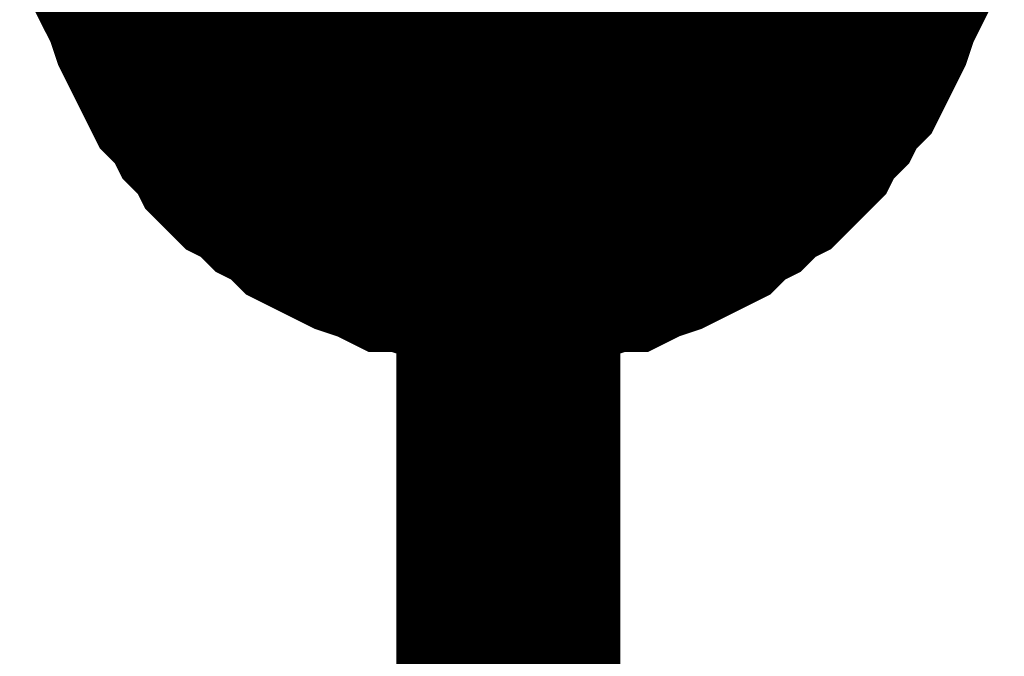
# Model space of a CAD drawing. Header units: inches. Extents: x 0 to 17, y 0 to 11.
# Tile 39 of 256: x 1.9748 to 2.0266, y 7.4585 to 7.492. Entities that reach past the tile are written whole.
import ezdxf

# ---------------------------------------------------------------- set-up
doc = ezdxf.new("R2010")
doc.units = ezdxf.units.IN
doc.header["$MEASUREMENT"] = 0
doc.layers.add('Sheet', color=255, linetype='Continuous')

msp = doc.modelspace()

# ---------------------------------------------------------------- linework, layer by layer
at = {"layer": 'Sheet'}
msp.add_lwpolyline([(1.99, 7.5, 0.02, 0.02, 1), (2.01, 7.5, 0.02, 0.02, 1)], format="xyseb", close=True, dxfattribs=at)
for points in [[(2.000513, 7.399942, 0.0118, 0.0118, 0), (2.000513, 7.499856, 0.0118, 0.0118, 0)], [(2.000513, 7.479635, 0.0118, 0.0118, 0), (1.999324, 7.479635, 0.0118, 0.0118, 0), (1.998531, 7.479635, 0.0118, 0.0118, 0), (1.997341, 7.480032, 0.0118, 0.0118, 0), (1.996549, 7.480032, 0.0118, 0.0118, 0), (1.995359, 7.480428, 0.0118, 0.0118, 0), (1.994566, 7.480428, 0.0118, 0.0118, 0), (1.993773, 7.480825, 0.0118, 0.0118, 0), (1.992584, 7.481221, 0.0118, 0.0118, 0), (1.991791, 7.481618, 0.0118, 0.0118, 0), (1.990998, 7.482014, 0.0118, 0.0118, 0), (1.990205, 7.482411, 0.0118, 0.0118, 0), (1.989412, 7.483204, 0.0118, 0.0118, 0), (1.988619, 7.4836, 0.0118, 0.0118, 0), (1.987826, 7.484393, 0.0118, 0.0118, 0), (1.987034, 7.48479, 0.0118, 0.0118, 0), (1.986241, 7.485582, 0.0118, 0.0118, 0), (1.985844, 7.486375, 0.0118, 0.0118, 0), (1.985051, 7.487168, 0.0118, 0.0118, 0), (1.984655, 7.487961, 0.0118, 0.0118, 0), (1.983862, 7.488754, 0.0118, 0.0118, 0), (1.983465, 7.489547, 0.0118, 0.0118, 0), (1.983069, 7.49034, 0.0118, 0.0118, 0), (1.982673, 7.491133, 0.0118, 0.0118, 0), (1.982276, 7.491926, 0.0118, 0.0118, 0), (1.98188, 7.493116, 0.0118, 0.0118, 0), (1.981483, 7.493909, 0.0118, 0.0118, 0), (1.981483, 7.494702, 0.0118, 0.0118, 0), (1.981087, 7.495891, 0.0118, 0.0118, 0), (1.981087, 7.496684, 0.0118, 0.0118, 0), (1.98069, 7.497873, 0.0118, 0.0118, 0), (1.98069, 7.498666, 0.0118, 0.0118, 0)], [(2.000513, 7.479635, 0.0118, 0.0118, 0), (1.999324, 7.479635, 0.0118, 0.0118, 0), (1.998531, 7.479635, 0.0118, 0.0118, 0), (1.997341, 7.480032, 0.0118, 0.0118, 0), (1.996549, 7.480032, 0.0118, 0.0118, 0), (1.995359, 7.480428, 0.0118, 0.0118, 0), (1.994566, 7.480428, 0.0118, 0.0118, 0), (1.993773, 7.480825, 0.0118, 0.0118, 0), (1.992584, 7.481221, 0.0118, 0.0118, 0), (1.991791, 7.481618, 0.0118, 0.0118, 0), (1.990998, 7.482014, 0.0118, 0.0118, 0), (1.990205, 7.482411, 0.0118, 0.0118, 0), (1.989412, 7.483204, 0.0118, 0.0118, 0), (1.988619, 7.4836, 0.0118, 0.0118, 0), (1.987826, 7.484393, 0.0118, 0.0118, 0), (1.987034, 7.48479, 0.0118, 0.0118, 0), (1.986241, 7.485582, 0.0118, 0.0118, 0), (1.985844, 7.486375, 0.0118, 0.0118, 0), (1.985051, 7.487168, 0.0118, 0.0118, 0), (1.984655, 7.487961, 0.0118, 0.0118, 0), (1.983862, 7.488754, 0.0118, 0.0118, 0), (1.983465, 7.489547, 0.0118, 0.0118, 0), (1.983069, 7.49034, 0.0118, 0.0118, 0), (1.982673, 7.491133, 0.0118, 0.0118, 0), (1.982276, 7.491926, 0.0118, 0.0118, 0), (1.98188, 7.493116, 0.0118, 0.0118, 0), (1.981483, 7.493909, 0.0118, 0.0118, 0), (1.981483, 7.494702, 0.0118, 0.0118, 0), (1.981087, 7.495891, 0.0118, 0.0118, 0), (1.981087, 7.496684, 0.0118, 0.0118, 0), (1.98069, 7.497873, 0.0118, 0.0118, 0), (1.98069, 7.498666, 0.0118, 0.0118, 0)], [(2.000513, 7.479635, 0.0118, 0.0118, 0), (1.999324, 7.479635, 0.0118, 0.0118, 0), (1.998531, 7.479635, 0.0118, 0.0118, 0), (1.997341, 7.480032, 0.0118, 0.0118, 0), (1.996549, 7.480032, 0.0118, 0.0118, 0), (1.995359, 7.480428, 0.0118, 0.0118, 0), (1.994566, 7.480428, 0.0118, 0.0118, 0), (1.993773, 7.480825, 0.0118, 0.0118, 0), (1.992584, 7.481221, 0.0118, 0.0118, 0), (1.991791, 7.481618, 0.0118, 0.0118, 0), (1.990998, 7.482014, 0.0118, 0.0118, 0), (1.990205, 7.482411, 0.0118, 0.0118, 0), (1.989412, 7.483204, 0.0118, 0.0118, 0), (1.988619, 7.4836, 0.0118, 0.0118, 0), (1.987826, 7.484393, 0.0118, 0.0118, 0), (1.987034, 7.48479, 0.0118, 0.0118, 0), (1.986241, 7.485582, 0.0118, 0.0118, 0), (1.985844, 7.486375, 0.0118, 0.0118, 0), (1.985051, 7.487168, 0.0118, 0.0118, 0), (1.984655, 7.487961, 0.0118, 0.0118, 0), (1.983862, 7.488754, 0.0118, 0.0118, 0), (1.983465, 7.489547, 0.0118, 0.0118, 0), (1.983069, 7.49034, 0.0118, 0.0118, 0), (1.982673, 7.491133, 0.0118, 0.0118, 0), (1.982276, 7.491926, 0.0118, 0.0118, 0), (1.98188, 7.493116, 0.0118, 0.0118, 0), (1.981483, 7.493909, 0.0118, 0.0118, 0), (1.981483, 7.494702, 0.0118, 0.0118, 0), (1.981087, 7.495891, 0.0118, 0.0118, 0), (1.981087, 7.496684, 0.0118, 0.0118, 0), (1.98069, 7.497873, 0.0118, 0.0118, 0), (1.98069, 7.498666, 0.0118, 0.0118, 0)], [(2.000513, 7.479635, 0.0118, 0.0118, 0), (1.999324, 7.479635, 0.0118, 0.0118, 0), (1.998531, 7.479635, 0.0118, 0.0118, 0), (1.997341, 7.480032, 0.0118, 0.0118, 0), (1.996549, 7.480032, 0.0118, 0.0118, 0), (1.995359, 7.480428, 0.0118, 0.0118, 0), (1.994566, 7.480428, 0.0118, 0.0118, 0), (1.993773, 7.480825, 0.0118, 0.0118, 0), (1.992584, 7.481221, 0.0118, 0.0118, 0), (1.991791, 7.481618, 0.0118, 0.0118, 0), (1.990998, 7.482014, 0.0118, 0.0118, 0), (1.990205, 7.482411, 0.0118, 0.0118, 0), (1.989412, 7.483204, 0.0118, 0.0118, 0), (1.988619, 7.4836, 0.0118, 0.0118, 0), (1.987826, 7.484393, 0.0118, 0.0118, 0), (1.987034, 7.48479, 0.0118, 0.0118, 0), (1.986241, 7.485582, 0.0118, 0.0118, 0), (1.985844, 7.486375, 0.0118, 0.0118, 0), (1.985051, 7.487168, 0.0118, 0.0118, 0), (1.984655, 7.487961, 0.0118, 0.0118, 0), (1.983862, 7.488754, 0.0118, 0.0118, 0), (1.983465, 7.489547, 0.0118, 0.0118, 0), (1.983069, 7.49034, 0.0118, 0.0118, 0), (1.982673, 7.491133, 0.0118, 0.0118, 0), (1.982276, 7.491926, 0.0118, 0.0118, 0), (1.98188, 7.493116, 0.0118, 0.0118, 0), (1.981483, 7.493909, 0.0118, 0.0118, 0), (1.981483, 7.494702, 0.0118, 0.0118, 0), (1.981087, 7.495891, 0.0118, 0.0118, 0), (1.981087, 7.496684, 0.0118, 0.0118, 0), (1.98069, 7.497873, 0.0118, 0.0118, 0), (1.98069, 7.498666, 0.0118, 0.0118, 0)], [(2.020732, 7.498666, 0.0118, 0.0118, 0), (2.020732, 7.497873, 0.0118, 0.0118, 0), (2.020336, 7.496684, 0.0118, 0.0118, 0), (2.020336, 7.495891, 0.0118, 0.0118, 0), (2.019939, 7.494702, 0.0118, 0.0118, 0), (2.019939, 7.493909, 0.0118, 0.0118, 0), (2.019543, 7.493116, 0.0118, 0.0118, 0), (2.019146, 7.491926, 0.0118, 0.0118, 0), (2.01875, 7.491133, 0.0118, 0.0118, 0), (2.018354, 7.49034, 0.0118, 0.0118, 0), (2.017957, 7.489547, 0.0118, 0.0118, 0), (2.017164, 7.488754, 0.0118, 0.0118, 0), (2.016768, 7.487961, 0.0118, 0.0118, 0), (2.015975, 7.487168, 0.0118, 0.0118, 0), (2.015578, 7.486375, 0.0118, 0.0118, 0), (2.014785, 7.485582, 0.0118, 0.0118, 0), (2.013993, 7.48479, 0.0118, 0.0118, 0), (2.0132, 7.484393, 0.0118, 0.0118, 0), (2.012407, 7.4836, 0.0118, 0.0118, 0), (2.011614, 7.483204, 0.0118, 0.0118, 0), (2.010821, 7.482411, 0.0118, 0.0118, 0), (2.010028, 7.482014, 0.0118, 0.0118, 0), (2.009235, 7.481618, 0.0118, 0.0118, 0), (2.008442, 7.481221, 0.0118, 0.0118, 0), (2.007253, 7.480825, 0.0118, 0.0118, 0), (2.00646, 7.480428, 0.0118, 0.0118, 0), (2.005667, 7.480428, 0.0118, 0.0118, 0), (2.004478, 7.480032, 0.0118, 0.0118, 0), (2.003685, 7.480032, 0.0118, 0.0118, 0), (2.002495, 7.479635, 0.0118, 0.0118, 0), (2.001702, 7.479635, 0.0118, 0.0118, 0), (2.000513, 7.479635, 0.0118, 0.0118, 0)], [(2.020732, 7.498666, 0.0118, 0.0118, 0), (2.020732, 7.497873, 0.0118, 0.0118, 0), (2.020336, 7.496684, 0.0118, 0.0118, 0), (2.020336, 7.495891, 0.0118, 0.0118, 0), (2.019939, 7.494702, 0.0118, 0.0118, 0), (2.019939, 7.493909, 0.0118, 0.0118, 0), (2.019543, 7.493116, 0.0118, 0.0118, 0), (2.019146, 7.491926, 0.0118, 0.0118, 0), (2.01875, 7.491133, 0.0118, 0.0118, 0), (2.018354, 7.49034, 0.0118, 0.0118, 0), (2.017957, 7.489547, 0.0118, 0.0118, 0), (2.017164, 7.488754, 0.0118, 0.0118, 0), (2.016768, 7.487961, 0.0118, 0.0118, 0), (2.015975, 7.487168, 0.0118, 0.0118, 0), (2.015578, 7.486375, 0.0118, 0.0118, 0), (2.014785, 7.485582, 0.0118, 0.0118, 0), (2.013993, 7.48479, 0.0118, 0.0118, 0), (2.0132, 7.484393, 0.0118, 0.0118, 0), (2.012407, 7.4836, 0.0118, 0.0118, 0), (2.011614, 7.483204, 0.0118, 0.0118, 0), (2.010821, 7.482411, 0.0118, 0.0118, 0), (2.010028, 7.482014, 0.0118, 0.0118, 0), (2.009235, 7.481618, 0.0118, 0.0118, 0), (2.008442, 7.481221, 0.0118, 0.0118, 0), (2.007253, 7.480825, 0.0118, 0.0118, 0), (2.00646, 7.480428, 0.0118, 0.0118, 0), (2.005667, 7.480428, 0.0118, 0.0118, 0), (2.004478, 7.480032, 0.0118, 0.0118, 0), (2.003685, 7.480032, 0.0118, 0.0118, 0), (2.002495, 7.479635, 0.0118, 0.0118, 0), (2.001702, 7.479635, 0.0118, 0.0118, 0), (2.000513, 7.479635, 0.0118, 0.0118, 0)], [(2.020732, 7.498666, 0.0118, 0.0118, 0), (2.020732, 7.497873, 0.0118, 0.0118, 0), (2.020336, 7.496684, 0.0118, 0.0118, 0), (2.020336, 7.495891, 0.0118, 0.0118, 0), (2.019939, 7.494702, 0.0118, 0.0118, 0), (2.019939, 7.493909, 0.0118, 0.0118, 0), (2.019543, 7.493116, 0.0118, 0.0118, 0), (2.019146, 7.491926, 0.0118, 0.0118, 0), (2.01875, 7.491133, 0.0118, 0.0118, 0), (2.018354, 7.49034, 0.0118, 0.0118, 0), (2.017957, 7.489547, 0.0118, 0.0118, 0), (2.017164, 7.488754, 0.0118, 0.0118, 0), (2.016768, 7.487961, 0.0118, 0.0118, 0), (2.015975, 7.487168, 0.0118, 0.0118, 0), (2.015578, 7.486375, 0.0118, 0.0118, 0), (2.014785, 7.485582, 0.0118, 0.0118, 0), (2.013993, 7.48479, 0.0118, 0.0118, 0), (2.0132, 7.484393, 0.0118, 0.0118, 0), (2.012407, 7.4836, 0.0118, 0.0118, 0), (2.011614, 7.483204, 0.0118, 0.0118, 0), (2.010821, 7.482411, 0.0118, 0.0118, 0), (2.010028, 7.482014, 0.0118, 0.0118, 0), (2.009235, 7.481618, 0.0118, 0.0118, 0), (2.008442, 7.481221, 0.0118, 0.0118, 0), (2.007253, 7.480825, 0.0118, 0.0118, 0), (2.00646, 7.480428, 0.0118, 0.0118, 0), (2.005667, 7.480428, 0.0118, 0.0118, 0), (2.004478, 7.480032, 0.0118, 0.0118, 0), (2.003685, 7.480032, 0.0118, 0.0118, 0), (2.002495, 7.479635, 0.0118, 0.0118, 0), (2.001702, 7.479635, 0.0118, 0.0118, 0), (2.000513, 7.479635, 0.0118, 0.0118, 0)], [(2.020732, 7.498666, 0.0118, 0.0118, 0), (2.020732, 7.497873, 0.0118, 0.0118, 0), (2.020336, 7.496684, 0.0118, 0.0118, 0), (2.020336, 7.495891, 0.0118, 0.0118, 0), (2.019939, 7.494702, 0.0118, 0.0118, 0), (2.019939, 7.493909, 0.0118, 0.0118, 0), (2.019543, 7.493116, 0.0118, 0.0118, 0), (2.019146, 7.491926, 0.0118, 0.0118, 0), (2.01875, 7.491133, 0.0118, 0.0118, 0), (2.018354, 7.49034, 0.0118, 0.0118, 0), (2.017957, 7.489547, 0.0118, 0.0118, 0), (2.017164, 7.488754, 0.0118, 0.0118, 0), (2.016768, 7.487961, 0.0118, 0.0118, 0), (2.015975, 7.487168, 0.0118, 0.0118, 0), (2.015578, 7.486375, 0.0118, 0.0118, 0), (2.014785, 7.485582, 0.0118, 0.0118, 0), (2.013993, 7.48479, 0.0118, 0.0118, 0), (2.0132, 7.484393, 0.0118, 0.0118, 0), (2.012407, 7.4836, 0.0118, 0.0118, 0), (2.011614, 7.483204, 0.0118, 0.0118, 0), (2.010821, 7.482411, 0.0118, 0.0118, 0), (2.010028, 7.482014, 0.0118, 0.0118, 0), (2.009235, 7.481618, 0.0118, 0.0118, 0), (2.008442, 7.481221, 0.0118, 0.0118, 0), (2.007253, 7.480825, 0.0118, 0.0118, 0), (2.00646, 7.480428, 0.0118, 0.0118, 0), (2.005667, 7.480428, 0.0118, 0.0118, 0), (2.004478, 7.480032, 0.0118, 0.0118, 0), (2.003685, 7.480032, 0.0118, 0.0118, 0), (2.002495, 7.479635, 0.0118, 0.0118, 0), (2.001702, 7.479635, 0.0118, 0.0118, 0), (2.000513, 7.479635, 0.0118, 0.0118, 0)], [(2.000513, 7.479635, 0.0039, 0.0039, 0), (1.999324, 7.479635, 0.0039, 0.0039, 0), (1.998531, 7.479635, 0.0039, 0.0039, 0), (1.997341, 7.480032, 0.0039, 0.0039, 0), (1.996549, 7.480032, 0.0039, 0.0039, 0), (1.995359, 7.480428, 0.0039, 0.0039, 0), (1.994566, 7.480428, 0.0039, 0.0039, 0), (1.993773, 7.480825, 0.0039, 0.0039, 0), (1.992584, 7.481221, 0.0039, 0.0039, 0), (1.991791, 7.481618, 0.0039, 0.0039, 0), (1.990998, 7.482014, 0.0039, 0.0039, 0), (1.990205, 7.482411, 0.0039, 0.0039, 0), (1.989412, 7.483204, 0.0039, 0.0039, 0), (1.988619, 7.4836, 0.0039, 0.0039, 0), (1.987826, 7.484393, 0.0039, 0.0039, 0), (1.987034, 7.48479, 0.0039, 0.0039, 0), (1.986241, 7.485582, 0.0039, 0.0039, 0), (1.985844, 7.486375, 0.0039, 0.0039, 0), (1.985051, 7.487168, 0.0039, 0.0039, 0), (1.984655, 7.487961, 0.0039, 0.0039, 0), (1.983862, 7.488754, 0.0039, 0.0039, 0), (1.983465, 7.489547, 0.0039, 0.0039, 0), (1.983069, 7.49034, 0.0039, 0.0039, 0), (1.982673, 7.491133, 0.0039, 0.0039, 0), (1.982276, 7.491926, 0.0039, 0.0039, 0), (1.98188, 7.493116, 0.0039, 0.0039, 0), (1.981483, 7.493909, 0.0039, 0.0039, 0), (1.981483, 7.494702, 0.0039, 0.0039, 0)], [(2.000513, 7.479635, 0.0039, 0.0039, 0), (1.999324, 7.479635, 0.0039, 0.0039, 0), (1.998531, 7.479635, 0.0039, 0.0039, 0), (1.997341, 7.480032, 0.0039, 0.0039, 0), (1.996549, 7.480032, 0.0039, 0.0039, 0), (1.995359, 7.480428, 0.0039, 0.0039, 0), (1.994566, 7.480428, 0.0039, 0.0039, 0), (1.993773, 7.480825, 0.0039, 0.0039, 0), (1.992584, 7.481221, 0.0039, 0.0039, 0), (1.991791, 7.481618, 0.0039, 0.0039, 0), (1.990998, 7.482014, 0.0039, 0.0039, 0), (1.990205, 7.482411, 0.0039, 0.0039, 0), (1.989412, 7.483204, 0.0039, 0.0039, 0), (1.988619, 7.4836, 0.0039, 0.0039, 0), (1.987826, 7.484393, 0.0039, 0.0039, 0), (1.987034, 7.48479, 0.0039, 0.0039, 0), (1.986241, 7.485582, 0.0039, 0.0039, 0), (1.985844, 7.486375, 0.0039, 0.0039, 0), (1.985051, 7.487168, 0.0039, 0.0039, 0), (1.984655, 7.487961, 0.0039, 0.0039, 0), (1.983862, 7.488754, 0.0039, 0.0039, 0), (1.983465, 7.489547, 0.0039, 0.0039, 0), (1.983069, 7.49034, 0.0039, 0.0039, 0), (1.982673, 7.491133, 0.0039, 0.0039, 0), (1.982276, 7.491926, 0.0039, 0.0039, 0), (1.98188, 7.493116, 0.0039, 0.0039, 0), (1.981483, 7.493909, 0.0039, 0.0039, 0), (1.981483, 7.494702, 0.0039, 0.0039, 0)], [(2.000513, 7.479635, 0.0039, 0.0039, 0), (1.999324, 7.479635, 0.0039, 0.0039, 0), (1.998531, 7.479635, 0.0039, 0.0039, 0), (1.997341, 7.480032, 0.0039, 0.0039, 0), (1.996549, 7.480032, 0.0039, 0.0039, 0), (1.995359, 7.480428, 0.0039, 0.0039, 0), (1.994566, 7.480428, 0.0039, 0.0039, 0), (1.993773, 7.480825, 0.0039, 0.0039, 0), (1.992584, 7.481221, 0.0039, 0.0039, 0), (1.991791, 7.481618, 0.0039, 0.0039, 0), (1.990998, 7.482014, 0.0039, 0.0039, 0), (1.990205, 7.482411, 0.0039, 0.0039, 0), (1.989412, 7.483204, 0.0039, 0.0039, 0), (1.988619, 7.4836, 0.0039, 0.0039, 0), (1.987826, 7.484393, 0.0039, 0.0039, 0), (1.987034, 7.48479, 0.0039, 0.0039, 0), (1.986241, 7.485582, 0.0039, 0.0039, 0), (1.985844, 7.486375, 0.0039, 0.0039, 0), (1.985051, 7.487168, 0.0039, 0.0039, 0), (1.984655, 7.487961, 0.0039, 0.0039, 0), (1.983862, 7.488754, 0.0039, 0.0039, 0), (1.983465, 7.489547, 0.0039, 0.0039, 0), (1.983069, 7.49034, 0.0039, 0.0039, 0), (1.982673, 7.491133, 0.0039, 0.0039, 0), (1.982276, 7.491926, 0.0039, 0.0039, 0), (1.98188, 7.493116, 0.0039, 0.0039, 0), (1.981483, 7.493909, 0.0039, 0.0039, 0), (1.981483, 7.494702, 0.0039, 0.0039, 0)], [(2.000513, 7.479635, 0.0039, 0.0039, 0), (1.999324, 7.479635, 0.0039, 0.0039, 0), (1.998531, 7.479635, 0.0039, 0.0039, 0), (1.997341, 7.480032, 0.0039, 0.0039, 0), (1.996549, 7.480032, 0.0039, 0.0039, 0), (1.995359, 7.480428, 0.0039, 0.0039, 0), (1.994566, 7.480428, 0.0039, 0.0039, 0), (1.993773, 7.480825, 0.0039, 0.0039, 0), (1.992584, 7.481221, 0.0039, 0.0039, 0), (1.991791, 7.481618, 0.0039, 0.0039, 0), (1.990998, 7.482014, 0.0039, 0.0039, 0), (1.990205, 7.482411, 0.0039, 0.0039, 0), (1.989412, 7.483204, 0.0039, 0.0039, 0), (1.988619, 7.4836, 0.0039, 0.0039, 0), (1.987826, 7.484393, 0.0039, 0.0039, 0), (1.987034, 7.48479, 0.0039, 0.0039, 0), (1.986241, 7.485582, 0.0039, 0.0039, 0), (1.985844, 7.486375, 0.0039, 0.0039, 0), (1.985051, 7.487168, 0.0039, 0.0039, 0), (1.984655, 7.487961, 0.0039, 0.0039, 0), (1.983862, 7.488754, 0.0039, 0.0039, 0), (1.983465, 7.489547, 0.0039, 0.0039, 0), (1.983069, 7.49034, 0.0039, 0.0039, 0), (1.982673, 7.491133, 0.0039, 0.0039, 0), (1.982276, 7.491926, 0.0039, 0.0039, 0), (1.98188, 7.493116, 0.0039, 0.0039, 0), (1.981483, 7.493909, 0.0039, 0.0039, 0), (1.981483, 7.494702, 0.0039, 0.0039, 0)], [(2.019939, 7.494702, 0.0039, 0.0039, 0), (2.019939, 7.493909, 0.0039, 0.0039, 0), (2.019543, 7.493116, 0.0039, 0.0039, 0), (2.019146, 7.491926, 0.0039, 0.0039, 0), (2.01875, 7.491133, 0.0039, 0.0039, 0), (2.018354, 7.49034, 0.0039, 0.0039, 0), (2.017957, 7.489547, 0.0039, 0.0039, 0), (2.017164, 7.488754, 0.0039, 0.0039, 0), (2.016768, 7.487961, 0.0039, 0.0039, 0), (2.015975, 7.487168, 0.0039, 0.0039, 0), (2.015578, 7.486375, 0.0039, 0.0039, 0), (2.014785, 7.485582, 0.0039, 0.0039, 0), (2.013993, 7.48479, 0.0039, 0.0039, 0), (2.0132, 7.484393, 0.0039, 0.0039, 0), (2.012407, 7.4836, 0.0039, 0.0039, 0), (2.011614, 7.483204, 0.0039, 0.0039, 0), (2.010821, 7.482411, 0.0039, 0.0039, 0), (2.010028, 7.482014, 0.0039, 0.0039, 0), (2.009235, 7.481618, 0.0039, 0.0039, 0), (2.008442, 7.481221, 0.0039, 0.0039, 0), (2.007253, 7.480825, 0.0039, 0.0039, 0), (2.00646, 7.480428, 0.0039, 0.0039, 0), (2.005667, 7.480428, 0.0039, 0.0039, 0), (2.004478, 7.480032, 0.0039, 0.0039, 0), (2.003685, 7.480032, 0.0039, 0.0039, 0), (2.002495, 7.479635, 0.0039, 0.0039, 0), (2.001702, 7.479635, 0.0039, 0.0039, 0), (2.000513, 7.479635, 0.0039, 0.0039, 0)], [(2.019939, 7.494702, 0.0039, 0.0039, 0), (2.019939, 7.493909, 0.0039, 0.0039, 0), (2.019543, 7.493116, 0.0039, 0.0039, 0), (2.019146, 7.491926, 0.0039, 0.0039, 0), (2.01875, 7.491133, 0.0039, 0.0039, 0), (2.018354, 7.49034, 0.0039, 0.0039, 0), (2.017957, 7.489547, 0.0039, 0.0039, 0), (2.017164, 7.488754, 0.0039, 0.0039, 0), (2.016768, 7.487961, 0.0039, 0.0039, 0), (2.015975, 7.487168, 0.0039, 0.0039, 0), (2.015578, 7.486375, 0.0039, 0.0039, 0), (2.014785, 7.485582, 0.0039, 0.0039, 0), (2.013993, 7.48479, 0.0039, 0.0039, 0), (2.0132, 7.484393, 0.0039, 0.0039, 0), (2.012407, 7.4836, 0.0039, 0.0039, 0), (2.011614, 7.483204, 0.0039, 0.0039, 0), (2.010821, 7.482411, 0.0039, 0.0039, 0), (2.010028, 7.482014, 0.0039, 0.0039, 0), (2.009235, 7.481618, 0.0039, 0.0039, 0), (2.008442, 7.481221, 0.0039, 0.0039, 0), (2.007253, 7.480825, 0.0039, 0.0039, 0), (2.00646, 7.480428, 0.0039, 0.0039, 0), (2.005667, 7.480428, 0.0039, 0.0039, 0), (2.004478, 7.480032, 0.0039, 0.0039, 0), (2.003685, 7.480032, 0.0039, 0.0039, 0), (2.002495, 7.479635, 0.0039, 0.0039, 0), (2.001702, 7.479635, 0.0039, 0.0039, 0), (2.000513, 7.479635, 0.0039, 0.0039, 0)], [(2.019939, 7.494702, 0.0039, 0.0039, 0), (2.019939, 7.493909, 0.0039, 0.0039, 0), (2.019543, 7.493116, 0.0039, 0.0039, 0), (2.019146, 7.491926, 0.0039, 0.0039, 0), (2.01875, 7.491133, 0.0039, 0.0039, 0), (2.018354, 7.49034, 0.0039, 0.0039, 0), (2.017957, 7.489547, 0.0039, 0.0039, 0), (2.017164, 7.488754, 0.0039, 0.0039, 0), (2.016768, 7.487961, 0.0039, 0.0039, 0), (2.015975, 7.487168, 0.0039, 0.0039, 0), (2.015578, 7.486375, 0.0039, 0.0039, 0), (2.014785, 7.485582, 0.0039, 0.0039, 0), (2.013993, 7.48479, 0.0039, 0.0039, 0), (2.0132, 7.484393, 0.0039, 0.0039, 0), (2.012407, 7.4836, 0.0039, 0.0039, 0), (2.011614, 7.483204, 0.0039, 0.0039, 0), (2.010821, 7.482411, 0.0039, 0.0039, 0), (2.010028, 7.482014, 0.0039, 0.0039, 0), (2.009235, 7.481618, 0.0039, 0.0039, 0), (2.008442, 7.481221, 0.0039, 0.0039, 0), (2.007253, 7.480825, 0.0039, 0.0039, 0), (2.00646, 7.480428, 0.0039, 0.0039, 0), (2.005667, 7.480428, 0.0039, 0.0039, 0), (2.004478, 7.480032, 0.0039, 0.0039, 0), (2.003685, 7.480032, 0.0039, 0.0039, 0), (2.002495, 7.479635, 0.0039, 0.0039, 0), (2.001702, 7.479635, 0.0039, 0.0039, 0), (2.000513, 7.479635, 0.0039, 0.0039, 0)], [(2.019939, 7.494702, 0.0039, 0.0039, 0), (2.019939, 7.493909, 0.0039, 0.0039, 0), (2.019543, 7.493116, 0.0039, 0.0039, 0), (2.019146, 7.491926, 0.0039, 0.0039, 0), (2.01875, 7.491133, 0.0039, 0.0039, 0), (2.018354, 7.49034, 0.0039, 0.0039, 0), (2.017957, 7.489547, 0.0039, 0.0039, 0), (2.017164, 7.488754, 0.0039, 0.0039, 0), (2.016768, 7.487961, 0.0039, 0.0039, 0), (2.015975, 7.487168, 0.0039, 0.0039, 0), (2.015578, 7.486375, 0.0039, 0.0039, 0), (2.014785, 7.485582, 0.0039, 0.0039, 0), (2.013993, 7.48479, 0.0039, 0.0039, 0), (2.0132, 7.484393, 0.0039, 0.0039, 0), (2.012407, 7.4836, 0.0039, 0.0039, 0), (2.011614, 7.483204, 0.0039, 0.0039, 0), (2.010821, 7.482411, 0.0039, 0.0039, 0), (2.010028, 7.482014, 0.0039, 0.0039, 0), (2.009235, 7.481618, 0.0039, 0.0039, 0), (2.008442, 7.481221, 0.0039, 0.0039, 0), (2.007253, 7.480825, 0.0039, 0.0039, 0), (2.00646, 7.480428, 0.0039, 0.0039, 0), (2.005667, 7.480428, 0.0039, 0.0039, 0), (2.004478, 7.480032, 0.0039, 0.0039, 0), (2.003685, 7.480032, 0.0039, 0.0039, 0), (2.002495, 7.479635, 0.0039, 0.0039, 0), (2.001702, 7.479635, 0.0039, 0.0039, 0), (2.000513, 7.479635, 0.0039, 0.0039, 0)]]:
    msp.add_lwpolyline(points, format="xyseb", dxfattribs=at)

doc.saveas('drawing.dxf')
